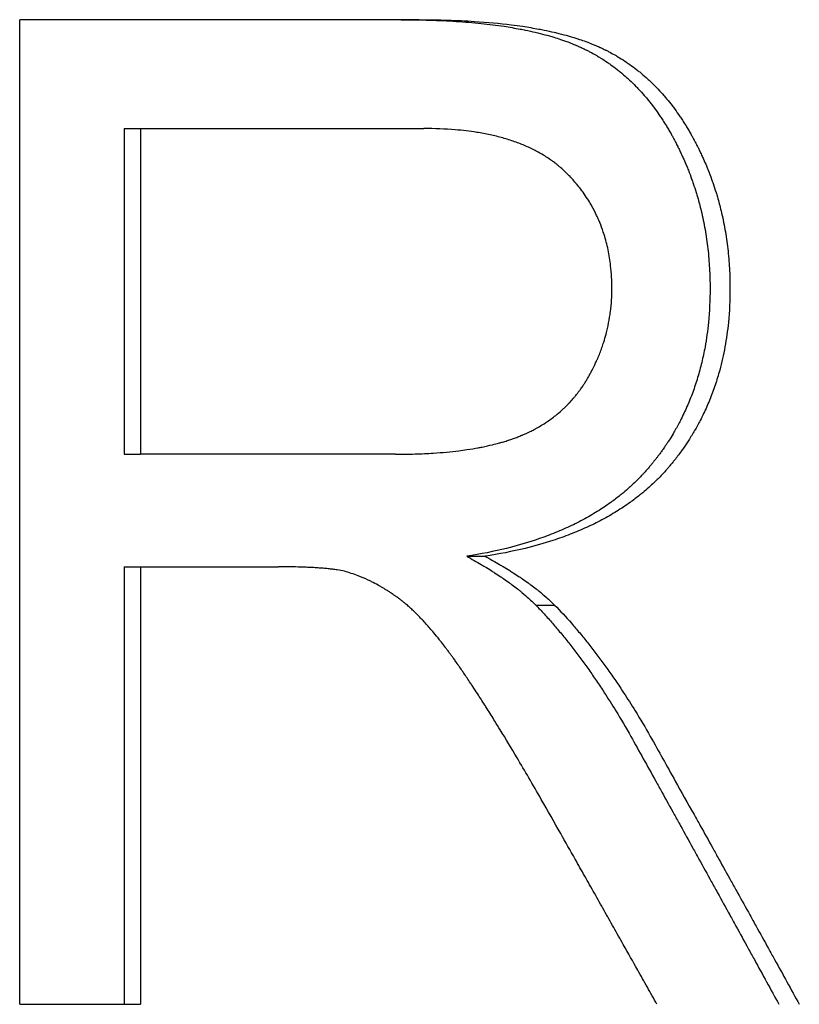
# Model space of a CAD drawing. Extents: x -0.04 to 5.75, y -1.5 to 4.07.
# Tile 13 of 14: x 4.59 to 4.78, y 2.18 to 2.42. Entities that reach past the tile are written whole.
import ezdxf

# ---------------------------------------------------------------- set-up
doc = ezdxf.new("R2010")
doc.units = 0
doc.header["$MEASUREMENT"] = 0
doc.layers.get('0').update_dxf_attribs({"linetype": 'CONTINUOUS'})

msp = doc.modelspace()

# ---------------------------------------------------------------- linework, layer by layer
for p, q in [((4.68858, 2.41991), (4.59127, 2.41991)), ((4.59127, 2.17991), (4.59127, 2.41991)), ((4.61675, 2.39338), (4.61675, 2.31399)), ((4.61675, 2.39338), (4.62068, 2.39338)), ((4.62068, 2.39338), (4.62068, 2.31399)), ((4.62068, 2.39338), (4.68973, 2.39338)), ((4.61675, 2.31399), (4.62068, 2.31399)), ((4.68281, 2.31399), (4.62068, 2.31399)), ((4.70018, 2.28912), (4.70465, 2.28912)), ((4.61675, 2.28655), (4.62068, 2.28655)), ((4.62068, 2.28655), (4.62068, 2.17991)), ((4.62068, 2.28655), (4.65432, 2.28655)), ((4.71703, 2.27723), (4.72161, 2.27723)), ((4.59127, 2.17991), (4.62068, 2.17991))]:
    msp.add_line(p, q)
for points, knots in [([(4.68421, 2.41991), (4.68659, 2.41991), (4.6889, 2.41987), (4.69114, 2.41981), (4.69337, 2.41974), (4.69553, 2.41964), (4.69762, 2.4195), (4.69867, 2.41944), (4.69969, 2.41936), (4.7007, 2.41927), (4.70272, 2.41911), (4.70466, 2.4189), (4.70653, 2.41867), (4.70747, 2.41855), (4.70839, 2.41842), (4.70929, 2.41829), (4.71063, 2.41808), (4.71194, 2.41786), (4.71321, 2.41762), (4.71363, 2.41754), (4.71405, 2.41746), (4.71446, 2.41737), (4.71529, 2.4172), (4.7161, 2.41703), (4.71689, 2.41684), (4.71729, 2.41675), (4.71768, 2.41665), (4.71807, 2.41655), (4.71884, 2.41636), (4.7196, 2.41616), (4.72033, 2.41594), (4.7207, 2.41584), (4.72107, 2.41573), (4.72143, 2.41562), (4.72197, 2.41546), (4.7225, 2.41529), (4.72302, 2.41511), (4.72319, 2.41505), (4.72336, 2.415), (4.72353, 2.41494), (4.72387, 2.41482), (4.72421, 2.4147), (4.72454, 2.41458), (4.72471, 2.41451), (4.72488, 2.41445), (4.72504, 2.41439), (4.72529, 2.4143), (4.72553, 2.4142), (4.72577, 2.41411), (4.72602, 2.41401), (4.72625, 2.41391), (4.72649, 2.41381), (4.72657, 2.41378), (4.72665, 2.41375), (4.72673, 2.41372), (4.72688, 2.41365), (4.72704, 2.41358), (4.72719, 2.41352), (4.72727, 2.41348), (4.72735, 2.41345), (4.72742, 2.41341), (4.72758, 2.41335), (4.72773, 2.41328), (4.72788, 2.41321), (4.72796, 2.41317), (4.72803, 2.41314), (4.72811, 2.4131), (4.72826, 2.41303), (4.72841, 2.41296), (4.72856, 2.41289), (4.72864, 2.41286), (4.72872, 2.41282), (4.72879, 2.41278), (4.72894, 2.41271), (4.72909, 2.41264), (4.72924, 2.41256), (4.72931, 2.41253), (4.72939, 2.41249), (4.72946, 2.41245), (4.72969, 2.41234), (4.72991, 2.41223), (4.73013, 2.41211), (4.73028, 2.41203), (4.73042, 2.41195), (4.73057, 2.41188), (4.73101, 2.41164), (4.73144, 2.4114), (4.73187, 2.41114), (4.73216, 2.41098), (4.73245, 2.41081), (4.73273, 2.41063), (4.73329, 2.41028), (4.73385, 2.40992), (4.7344, 2.40955), (4.73468, 2.40936), (4.73495, 2.40917), (4.73522, 2.40898), (4.73576, 2.40859), (4.7363, 2.40819), (4.73682, 2.40778), (4.73709, 2.40758), (4.73735, 2.40737), (4.73761, 2.40716), (4.73812, 2.40673), (4.73863, 2.40629), (4.73914, 2.40584), (4.73939, 2.40562), (4.73964, 2.40539), (4.73988, 2.40516), (4.74038, 2.40469), (4.74086, 2.40422), (4.74134, 2.40373), (4.74158, 2.40348), (4.74182, 2.40323), (4.74206, 2.40298), (4.74253, 2.40248), (4.74299, 2.40197), (4.74345, 2.40144), (4.74367, 2.40117), (4.7439, 2.40091), (4.74412, 2.40064), (4.74457, 2.4001), (4.74501, 2.39954), (4.74544, 2.39898), (4.74566, 2.39869), (4.74587, 2.39841), (4.74608, 2.39812), (4.74651, 2.39754), (4.74692, 2.39695), (4.74733, 2.39634), (4.74754, 2.39604), (4.74774, 2.39573), (4.74794, 2.39542), (4.74824, 2.39496), (4.74854, 2.39449), (4.74883, 2.39401), (4.74893, 2.39385), (4.74902, 2.39369), (4.74912, 2.39353), (4.74931, 2.39321), (4.7495, 2.39288), (4.74969, 2.39256), (4.74978, 2.39239), (4.74988, 2.39223), (4.74997, 2.39206), (4.75011, 2.39181), (4.75025, 2.39156), (4.75039, 2.39131), (4.75043, 2.39123), (4.75048, 2.39114), (4.75053, 2.39106), (4.75062, 2.39089), (4.75071, 2.39072), (4.7508, 2.39055), (4.75084, 2.39046), (4.75089, 2.39038), (4.75093, 2.39029), (4.75102, 2.39012), (4.75111, 2.38995), (4.7512, 2.38978), (4.75125, 2.38969), (4.75129, 2.38961), (4.75133, 2.38952), (4.75142, 2.38935), (4.75151, 2.38918), (4.75159, 2.38901), (4.75164, 2.38892), (4.75168, 2.38883), (4.75172, 2.38875), (4.75185, 2.38849), (4.75198, 2.38823), (4.7521, 2.38797), (4.75219, 2.3878), (4.75227, 2.38762), (4.75235, 2.38745), (4.75251, 2.3871), (4.75268, 2.38675), (4.75283, 2.3864), (4.75291, 2.38623), (4.75299, 2.38605), (4.75307, 2.38588), (4.7533, 2.38535), (4.75353, 2.38482), (4.75375, 2.38429), (4.7539, 2.38394), (4.75404, 2.38358), (4.75418, 2.38322), (4.75446, 2.38251), (4.75473, 2.38179), (4.75499, 2.38107), (4.75512, 2.38071), (4.75525, 2.38035), (4.75537, 2.37999), (4.75562, 2.37926), (4.75586, 2.37853), (4.75609, 2.37779), (4.7562, 2.37743), (4.75631, 2.37706), (4.75642, 2.37669), (4.75674, 2.37558), (4.75703, 2.37446), (4.7573, 2.37333), (4.75748, 2.37258), (4.75765, 2.37182), (4.75781, 2.37106), (4.75813, 2.36954), (4.7584, 2.368), (4.75862, 2.36644), (4.75874, 2.36566), (4.75884, 2.36488), (4.75893, 2.36409), (4.75911, 2.36251), (4.75924, 2.36092), (4.75933, 2.35931), (4.75942, 2.3577), (4.75947, 2.35607), (4.75947, 2.35442)], [0, 0, 0, 0, 0.125, 0.125, 0.125, 0.25, 0.25, 0.25, 0.3125, 0.3125, 0.3125, 0.4375, 0.4375, 0.4375, 0.5, 0.5, 0.5, 0.59375, 0.59375, 0.59375, 0.625, 0.625, 0.625, 0.6875, 0.6875, 0.6875, 0.71875, 0.71875, 0.71875, 0.78125, 0.78125, 0.78125, 0.8125, 0.8125, 0.8125, 0.859375, 0.859375, 0.859375, 0.875, 0.875, 0.875, 0.90625, 0.90625, 0.90625, 0.921875, 0.921875, 0.921875, 0.945312, 0.945312, 0.945312, 0.96875, 0.96875, 0.96875, 0.976562, 0.976562, 0.976562, 0.992188, 0.992188, 0.992188, 1, 1, 1, 1.015625, 1.015625, 1.015625, 1.023438, 1.023438, 1.023438, 1.039062, 1.039062, 1.039062, 1.046875, 1.046875, 1.046875, 1.0625, 1.0625, 1.0625, 1.070312, 1.070312, 1.070312, 1.09375, 1.09375, 1.09375, 1.109375, 1.109375, 1.109375, 1.15625, 1.15625, 1.15625, 1.1875, 1.1875, 1.1875, 1.25, 1.25, 1.25, 1.28125, 1.28125, 1.28125, 1.34375, 1.34375, 1.34375, 1.375, 1.375, 1.375, 1.4375, 1.4375, 1.4375, 1.46875, 1.46875, 1.46875, 1.53125, 1.53125, 1.53125, 1.5625, 1.5625, 1.5625, 1.625, 1.625, 1.625, 1.65625, 1.65625, 1.65625, 1.71875, 1.71875, 1.71875, 1.75, 1.75, 1.75, 1.8125, 1.8125, 1.8125, 1.84375, 1.84375, 1.84375, 1.890625, 1.890625, 1.890625, 1.90625, 1.90625, 1.90625, 1.9375, 1.9375, 1.9375, 1.953125, 1.953125, 1.953125, 1.976562, 1.976562, 1.976562, 1.984375, 1.984375, 1.984375, 2, 2, 2, 2.007812, 2.007812, 2.007812, 2.023438, 2.023438, 2.023438, 2.03125, 2.03125, 2.03125, 2.046875, 2.046875, 2.046875, 2.054688, 2.054688, 2.054688, 2.078125, 2.078125, 2.078125, 2.09375, 2.09375, 2.09375, 2.125, 2.125, 2.125, 2.140625, 2.140625, 2.140625, 2.1875, 2.1875, 2.1875, 2.21875, 2.21875, 2.21875, 2.28125, 2.28125, 2.28125, 2.3125, 2.3125, 2.3125, 2.375, 2.375, 2.375, 2.40625, 2.40625, 2.40625, 2.5, 2.5, 2.5, 2.5625, 2.5625, 2.5625, 2.6875, 2.6875, 2.6875, 2.75, 2.75, 2.75, 2.875, 2.875, 2.875, 3, 3, 3, 3]), ([(4.68858, 2.41991), (4.69098, 2.41991), (4.6933, 2.41987), (4.69555, 2.41981), (4.6978, 2.41974), (4.69998, 2.41964), (4.70208, 2.4195), (4.70524, 2.4193), (4.70823, 2.41902), (4.71105, 2.41867), (4.71199, 2.41855), (4.71292, 2.41842), (4.71382, 2.41829), (4.71518, 2.41808), (4.71649, 2.41786), (4.71777, 2.41762), (4.7182, 2.41754), (4.71862, 2.41746), (4.71903, 2.41737), (4.71987, 2.4172), (4.72068, 2.41703), (4.72148, 2.41684), (4.72188, 2.41675), (4.72227, 2.41665), (4.72266, 2.41655), (4.72344, 2.41636), (4.7242, 2.41616), (4.72494, 2.41594), (4.72587, 2.41568), (4.72677, 2.4154), (4.72764, 2.41511), (4.72816, 2.41494), (4.72868, 2.41476), (4.72918, 2.41458), (4.72935, 2.41451), (4.72951, 2.41445), (4.72968, 2.41439), (4.73018, 2.4142), (4.73066, 2.41401), (4.73114, 2.41381), (4.73122, 2.41378), (4.7313, 2.41375), (4.73138, 2.41372), (4.73177, 2.41355), (4.73216, 2.41338), (4.73254, 2.41321), (4.73262, 2.41317), (4.73269, 2.41314), (4.73277, 2.4131), (4.733, 2.413), (4.73323, 2.41289), (4.73345, 2.41278), (4.7336, 2.41271), (4.73376, 2.41264), (4.73391, 2.41256), (4.73398, 2.41253), (4.73406, 2.41249), (4.73413, 2.41245), (4.73436, 2.41234), (4.73458, 2.41223), (4.7348, 2.41211), (4.73495, 2.41203), (4.7351, 2.41195), (4.73525, 2.41188), (4.73569, 2.41164), (4.73612, 2.4114), (4.73656, 2.41114), (4.73685, 2.41098), (4.73713, 2.41081), (4.73742, 2.41063), (4.73799, 2.41028), (4.73855, 2.40992), (4.7391, 2.40955), (4.73938, 2.40936), (4.73965, 2.40917), (4.73993, 2.40898), (4.74047, 2.40859), (4.74101, 2.40819), (4.74154, 2.40778), (4.7418, 2.40758), (4.74207, 2.40737), (4.74233, 2.40716), (4.74285, 2.40673), (4.74336, 2.40629), (4.74387, 2.40584), (4.74412, 2.40562), (4.74437, 2.40539), (4.74462, 2.40516), (4.74512, 2.40469), (4.74561, 2.40422), (4.74609, 2.40373), (4.74633, 2.40348), (4.74657, 2.40323), (4.74681, 2.40298), (4.74728, 2.40248), (4.74775, 2.40197), (4.74821, 2.40144), (4.74843, 2.40117), (4.74866, 2.40091), (4.74889, 2.40064), (4.74934, 2.4001), (4.74978, 2.39954), (4.75021, 2.39898), (4.75043, 2.39869), (4.75065, 2.39841), (4.75086, 2.39812), (4.75129, 2.39754), (4.75171, 2.39695), (4.75212, 2.39634), (4.75232, 2.39604), (4.75253, 2.39573), (4.75273, 2.39542), (4.75303, 2.39496), (4.75333, 2.39449), (4.75362, 2.39401), (4.75372, 2.39385), (4.75382, 2.39369), (4.75392, 2.39353), (4.75411, 2.39321), (4.7543, 2.39288), (4.75449, 2.39256), (4.75459, 2.39239), (4.75468, 2.39223), (4.75477, 2.39206), (4.75492, 2.39181), (4.75506, 2.39156), (4.75519, 2.39131), (4.75524, 2.39123), (4.75529, 2.39114), (4.75533, 2.39106), (4.75542, 2.39089), (4.75552, 2.39072), (4.75561, 2.39055), (4.75565, 2.39046), (4.7557, 2.39038), (4.75574, 2.39029), (4.75583, 2.39012), (4.75592, 2.38995), (4.75601, 2.38978), (4.75606, 2.38969), (4.7561, 2.38961), (4.75614, 2.38952), (4.75623, 2.38935), (4.75632, 2.38918), (4.75641, 2.38901), (4.75645, 2.38892), (4.75649, 2.38883), (4.75654, 2.38875), (4.75667, 2.38849), (4.75679, 2.38823), (4.75692, 2.38797), (4.757, 2.3878), (4.75709, 2.38762), (4.75717, 2.38745), (4.75733, 2.3871), (4.7575, 2.38675), (4.75766, 2.3864), (4.75773, 2.38623), (4.75781, 2.38605), (4.75789, 2.38588), (4.75813, 2.38535), (4.75835, 2.38482), (4.75858, 2.38429), (4.75872, 2.38394), (4.75887, 2.38358), (4.75901, 2.38322), (4.7593, 2.38251), (4.75957, 2.38179), (4.75983, 2.38107), (4.75996, 2.38071), (4.76009, 2.38035), (4.76021, 2.37999), (4.76046, 2.37926), (4.7607, 2.37853), (4.76093, 2.37779), (4.76104, 2.37743), (4.76115, 2.37706), (4.76126, 2.37669), (4.76158, 2.37558), (4.76188, 2.37446), (4.76215, 2.37333), (4.76234, 2.37258), (4.76251, 2.37182), (4.76267, 2.37106), (4.76298, 2.36954), (4.76326, 2.368), (4.76348, 2.36644), (4.7636, 2.36566), (4.7637, 2.36488), (4.76379, 2.36409), (4.76397, 2.36251), (4.76411, 2.36092), (4.7642, 2.35931), (4.76429, 2.3577), (4.76433, 2.35607), (4.76433, 2.35442)], [0, 0, 0, 0, 0.125, 0.125, 0.125, 0.25, 0.25, 0.25, 0.4375, 0.4375, 0.4375, 0.5, 0.5, 0.5, 0.59375, 0.59375, 0.59375, 0.625, 0.625, 0.625, 0.6875, 0.6875, 0.6875, 0.71875, 0.71875, 0.71875, 0.78125, 0.78125, 0.78125, 0.859375, 0.859375, 0.859375, 0.90625, 0.90625, 0.90625, 0.921875, 0.921875, 0.921875, 0.96875, 0.96875, 0.96875, 0.976562, 0.976562, 0.976562, 1.015625, 1.015625, 1.015625, 1.023438, 1.023438, 1.023438, 1.046875, 1.046875, 1.046875, 1.0625, 1.0625, 1.0625, 1.070312, 1.070312, 1.070312, 1.09375, 1.09375, 1.09375, 1.109375, 1.109375, 1.109375, 1.15625, 1.15625, 1.15625, 1.1875, 1.1875, 1.1875, 1.25, 1.25, 1.25, 1.28125, 1.28125, 1.28125, 1.34375, 1.34375, 1.34375, 1.375, 1.375, 1.375, 1.4375, 1.4375, 1.4375, 1.46875, 1.46875, 1.46875, 1.53125, 1.53125, 1.53125, 1.5625, 1.5625, 1.5625, 1.625, 1.625, 1.625, 1.65625, 1.65625, 1.65625, 1.71875, 1.71875, 1.71875, 1.75, 1.75, 1.75, 1.8125, 1.8125, 1.8125, 1.84375, 1.84375, 1.84375, 1.890625, 1.890625, 1.890625, 1.90625, 1.90625, 1.90625, 1.9375, 1.9375, 1.9375, 1.953125, 1.953125, 1.953125, 1.976562, 1.976562, 1.976562, 1.984375, 1.984375, 1.984375, 2, 2, 2, 2.007812, 2.007812, 2.007812, 2.023438, 2.023438, 2.023438, 2.03125, 2.03125, 2.03125, 2.046875, 2.046875, 2.046875, 2.054688, 2.054688, 2.054688, 2.078125, 2.078125, 2.078125, 2.09375, 2.09375, 2.09375, 2.125, 2.125, 2.125, 2.140625, 2.140625, 2.140625, 2.1875, 2.1875, 2.1875, 2.21875, 2.21875, 2.21875, 2.28125, 2.28125, 2.28125, 2.3125, 2.3125, 2.3125, 2.375, 2.375, 2.375, 2.40625, 2.40625, 2.40625, 2.5, 2.5, 2.5, 2.5625, 2.5625, 2.5625, 2.6875, 2.6875, 2.6875, 2.75, 2.75, 2.75, 2.875, 2.875, 2.875, 3, 3, 3, 3]), ([(4.73556, 2.35442), (4.73556, 2.35631), (4.73546, 2.35815), (4.73525, 2.35992), (4.7351, 2.36126), (4.73489, 2.36256), (4.73463, 2.36383), (4.73436, 2.3651), (4.73404, 2.36634), (4.73366, 2.36755), (4.73354, 2.36795), (4.7334, 2.36835), (4.73326, 2.36875), (4.73299, 2.36954), (4.73268, 2.37032), (4.73235, 2.37108), (4.73219, 2.37146), (4.73202, 2.37184), (4.73184, 2.37221), (4.73149, 2.37296), (4.73111, 2.3737), (4.7307, 2.37442), (4.7305, 2.37478), (4.73029, 2.37514), (4.73008, 2.37549), (4.72975, 2.37602), (4.72942, 2.37655), (4.72906, 2.37706), (4.72871, 2.37758), (4.72835, 2.37808), (4.72797, 2.37858), (4.72765, 2.379), (4.72732, 2.37941), (4.72699, 2.37981), (4.72692, 2.3799), (4.72685, 2.37998), (4.72678, 2.38006), (4.72648, 2.38042), (4.72616, 2.38078), (4.72584, 2.38113), (4.72573, 2.38125), (4.72562, 2.38137), (4.72551, 2.38148), (4.7253, 2.38172), (4.72507, 2.38195), (4.72485, 2.38218), (4.72473, 2.38229), (4.72462, 2.38241), (4.72451, 2.38252), (4.72439, 2.38264), (4.72427, 2.38275), (4.72416, 2.38286), (4.72404, 2.38297), (4.72392, 2.38308), (4.7238, 2.38319), (4.72368, 2.3833), (4.72356, 2.38341), (4.72344, 2.38352), (4.7234, 2.38356), (4.72336, 2.38359), (4.72332, 2.38363), (4.7232, 2.38374), (4.72308, 2.38384), (4.72295, 2.38395), (4.72287, 2.38402), (4.72279, 2.38409), (4.7227, 2.38416), (4.72254, 2.3843), (4.72237, 2.38444), (4.7222, 2.38458), (4.72211, 2.38464), (4.72203, 2.38471), (4.72194, 2.38478), (4.72168, 2.38498), (4.72142, 2.38518), (4.72115, 2.38538), (4.72097, 2.38551), (4.72079, 2.38564), (4.72061, 2.38576), (4.72025, 2.38602), (4.71987, 2.38626), (4.71949, 2.38651), (4.71931, 2.38663), (4.71911, 2.38675), (4.71892, 2.38686), (4.71834, 2.38722), (4.71774, 2.38755), (4.71713, 2.38788), (4.71672, 2.38809), (4.71631, 2.3883), (4.71588, 2.38851), (4.71503, 2.38891), (4.71416, 2.38929), (4.71325, 2.38965), (4.7128, 2.38983), (4.71233, 2.39), (4.71186, 2.39016), (4.71093, 2.39049), (4.70996, 2.3908), (4.70896, 2.39108), (4.70846, 2.39122), (4.70795, 2.39135), (4.70744, 2.39148), (4.70641, 2.39173), (4.70535, 2.39196), (4.70426, 2.39216), (4.70372, 2.39227), (4.70317, 2.39236), (4.70261, 2.39245), (4.70093, 2.39272), (4.69918, 2.39293), (4.69736, 2.39308), (4.69494, 2.39328), (4.6924, 2.39338), (4.68973, 2.39338)], [0, 0, 0, 0, 0.166667, 0.166667, 0.166667, 0.291667, 0.291667, 0.291667, 0.416667, 0.416667, 0.416667, 0.458333, 0.458333, 0.458333, 0.541667, 0.541667, 0.541667, 0.583333, 0.583333, 0.583333, 0.666667, 0.666667, 0.666667, 0.708333, 0.708333, 0.708333, 0.770833, 0.770833, 0.770833, 0.833333, 0.833333, 0.833333, 0.885417, 0.885417, 0.885417, 0.895833, 0.895833, 0.895833, 0.942708, 0.942708, 0.942708, 0.958333, 0.958333, 0.958333, 0.989583, 0.989583, 0.989583, 1.005208, 1.005208, 1.005208, 1.020833, 1.020833, 1.020833, 1.036458, 1.036458, 1.036458, 1.052083, 1.052083, 1.052083, 1.057292, 1.057292, 1.057292, 1.072917, 1.072917, 1.072917, 1.083333, 1.083333, 1.083333, 1.104167, 1.104167, 1.104167, 1.114583, 1.114583, 1.114583, 1.145833, 1.145833, 1.145833, 1.166667, 1.166667, 1.166667, 1.208333, 1.208333, 1.208333, 1.229167, 1.229167, 1.229167, 1.291667, 1.291667, 1.291667, 1.333333, 1.333333, 1.333333, 1.416667, 1.416667, 1.416667, 1.458333, 1.458333, 1.458333, 1.541667, 1.541667, 1.541667, 1.583333, 1.583333, 1.583333, 1.666667, 1.666667, 1.666667, 1.708333, 1.708333, 1.708333, 1.833333, 1.833333, 1.833333, 2, 2, 2, 2]), ([(4.68281, 2.31399), (4.68445, 2.31399), (4.68604, 2.31402), (4.68758, 2.31406), (4.68912, 2.31411), (4.69062, 2.31418), (4.69207, 2.31427), (4.69425, 2.31441), (4.69632, 2.31461), (4.6983, 2.31485), (4.69895, 2.31493), (4.6996, 2.31502), (4.70023, 2.31511), (4.70119, 2.31525), (4.70211, 2.31541), (4.70301, 2.31557), (4.70332, 2.31563), (4.70361, 2.31569), (4.70391, 2.31574), (4.70479, 2.31592), (4.70565, 2.31611), (4.70649, 2.31631), (4.70704, 2.31644), (4.70759, 2.31658), (4.70812, 2.31673), (4.70839, 2.3168), (4.70865, 2.31688), (4.70891, 2.31695), (4.7093, 2.31707), (4.70969, 2.31718), (4.71007, 2.3173), (4.71045, 2.31742), (4.71082, 2.31755), (4.71119, 2.31767), (4.71131, 2.31772), (4.71143, 2.31776), (4.71155, 2.3178), (4.71191, 2.31793), (4.71227, 2.31806), (4.71262, 2.3182), (4.71279, 2.31827), (4.71297, 2.31834), (4.71314, 2.31841), (4.71331, 2.31848), (4.71348, 2.31855), (4.71365, 2.31862), (4.71371, 2.31864), (4.71376, 2.31866), (4.71382, 2.31869), (4.7141, 2.31881), (4.71438, 2.31893), (4.71466, 2.31906), (4.71488, 2.31916), (4.7151, 2.31926), (4.71531, 2.31936), (4.71542, 2.31942), (4.71553, 2.31947), (4.71564, 2.31952), (4.71596, 2.31968), (4.71628, 2.31984), (4.7166, 2.32001), (4.71681, 2.32012), (4.71701, 2.32023), (4.71722, 2.32035), (4.71764, 2.32058), (4.71804, 2.32082), (4.71844, 2.32106), (4.71864, 2.32118), (4.71884, 2.32131), (4.71904, 2.32143), (4.71963, 2.32181), (4.7202, 2.3222), (4.72076, 2.32261), (4.72113, 2.32288), (4.7215, 2.32316), (4.72186, 2.32345), (4.7224, 2.32388), (4.72292, 2.32432), (4.72343, 2.32479), (4.7236, 2.32494), (4.72376, 2.3251), (4.72393, 2.32525), (4.72426, 2.32557), (4.72459, 2.32589), (4.7249, 2.32622), (4.72506, 2.32639), (4.72522, 2.32655), (4.72538, 2.32672), (4.72569, 2.32706), (4.72599, 2.3274), (4.72629, 2.32775), (4.72644, 2.32793), (4.72658, 2.32811), (4.72673, 2.32829), (4.72702, 2.32864), (4.7273, 2.32901), (4.72758, 2.32938), (4.72772, 2.32957), (4.72786, 2.32976), (4.72799, 2.32995), (4.72819, 2.33023), (4.72839, 2.33052), (4.72859, 2.33081), (4.72865, 2.33091), (4.72872, 2.33101), (4.72878, 2.33111), (4.72888, 2.33125), (4.72897, 2.3314), (4.72907, 2.33155), (4.7291, 2.3316), (4.72913, 2.33165), (4.72916, 2.3317), (4.72922, 2.3318), (4.72929, 2.3319), (4.72935, 2.332), (4.72938, 2.33205), (4.72941, 2.33211), (4.72944, 2.33216), (4.7295, 2.33226), (4.72956, 2.33236), (4.72962, 2.33246), (4.72971, 2.33262), (4.7298, 2.33277), (4.72989, 2.33293), (4.72992, 2.33298), (4.72995, 2.33303), (4.72998, 2.33308), (4.73007, 2.33324), (4.73015, 2.33339), (4.73024, 2.33355), (4.7303, 2.33366), (4.73035, 2.33376), (4.73041, 2.33386), (4.73044, 2.33392), (4.73047, 2.33397), (4.73049, 2.33402), (4.73058, 2.33418), (4.73066, 2.33434), (4.73074, 2.33449), (4.7308, 2.3346), (4.73085, 2.3347), (4.73091, 2.33481), (4.73101, 2.33502), (4.73112, 2.33523), (4.73122, 2.33544), (4.73127, 2.33555), (4.73132, 2.33566), (4.73137, 2.33576), (4.73153, 2.33608), (4.73167, 2.3364), (4.73182, 2.33672), (4.73191, 2.33693), (4.73201, 2.33715), (4.7321, 2.33736), (4.73229, 2.33779), (4.73246, 2.33822), (4.73263, 2.33866), (4.73272, 2.33887), (4.7328, 2.33909), (4.73288, 2.33931), (4.73304, 2.33975), (4.7332, 2.34018), (4.73335, 2.34062), (4.73342, 2.34084), (4.73349, 2.34106), (4.73356, 2.34128), (4.73377, 2.34195), (4.73396, 2.34261), (4.73414, 2.34329), (4.73426, 2.34373), (4.73437, 2.34418), (4.73447, 2.34463), (4.73468, 2.34554), (4.73486, 2.34645), (4.735, 2.34737), (4.73508, 2.34783), (4.73514, 2.34829), (4.7352, 2.34876), (4.73532, 2.34968), (4.73541, 2.35062), (4.73547, 2.35156), (4.73553, 2.35251), (4.73556, 2.35346), (4.73556, 2.35442)], [0, 0, 0, 0, 0.125, 0.125, 0.125, 0.25, 0.25, 0.25, 0.4375, 0.4375, 0.4375, 0.5, 0.5, 0.5, 0.59375, 0.59375, 0.59375, 0.625, 0.625, 0.625, 0.71875, 0.71875, 0.71875, 0.78125, 0.78125, 0.78125, 0.8125, 0.8125, 0.8125, 0.859375, 0.859375, 0.859375, 0.90625, 0.90625, 0.90625, 0.921875, 0.921875, 0.921875, 0.96875, 0.96875, 0.96875, 0.992188, 0.992188, 0.992188, 1.015625, 1.015625, 1.015625, 1.023438, 1.023438, 1.023438, 1.0625, 1.0625, 1.0625, 1.09375, 1.09375, 1.09375, 1.109375, 1.109375, 1.109375, 1.15625, 1.15625, 1.15625, 1.1875, 1.1875, 1.1875, 1.25, 1.25, 1.25, 1.28125, 1.28125, 1.28125, 1.375, 1.375, 1.375, 1.4375, 1.4375, 1.4375, 1.53125, 1.53125, 1.53125, 1.5625, 1.5625, 1.5625, 1.625, 1.625, 1.625, 1.65625, 1.65625, 1.65625, 1.71875, 1.71875, 1.71875, 1.75, 1.75, 1.75, 1.8125, 1.8125, 1.8125, 1.84375, 1.84375, 1.84375, 1.890625, 1.890625, 1.890625, 1.90625, 1.90625, 1.90625, 1.929688, 1.929688, 1.929688, 1.9375, 1.9375, 1.9375, 1.953125, 1.953125, 1.953125, 1.960938, 1.960938, 1.960938, 1.976562, 1.976562, 1.976562, 2, 2, 2, 2.007812, 2.007812, 2.007812, 2.03125, 2.03125, 2.03125, 2.046875, 2.046875, 2.046875, 2.054688, 2.054688, 2.054688, 2.078125, 2.078125, 2.078125, 2.09375, 2.09375, 2.09375, 2.125, 2.125, 2.125, 2.140625, 2.140625, 2.140625, 2.1875, 2.1875, 2.1875, 2.21875, 2.21875, 2.21875, 2.28125, 2.28125, 2.28125, 2.3125, 2.3125, 2.3125, 2.375, 2.375, 2.375, 2.40625, 2.40625, 2.40625, 2.5, 2.5, 2.5, 2.5625, 2.5625, 2.5625, 2.6875, 2.6875, 2.6875, 2.75, 2.75, 2.75, 2.875, 2.875, 2.875, 3, 3, 3, 3]), ([(4.75947, 2.35442), (4.75947, 2.35158), (4.75934, 2.34881), (4.75907, 2.34611), (4.75887, 2.34409), (4.75859, 2.34211), (4.75825, 2.34017), (4.75813, 2.33953), (4.758, 2.33889), (4.75787, 2.33825), (4.7576, 2.33698), (4.75731, 2.33573), (4.75697, 2.33449), (4.75681, 2.33388), (4.75663, 2.33326), (4.75645, 2.33266), (4.75608, 2.33144), (4.75568, 2.33024), (4.75525, 2.32907), (4.75503, 2.32848), (4.75481, 2.32789), (4.75457, 2.32731), (4.75411, 2.32615), (4.75361, 2.32501), (4.75307, 2.32389), (4.75281, 2.32333), (4.75253, 2.32278), (4.75225, 2.32222), (4.75182, 2.3214), (4.75138, 2.32058), (4.75092, 2.31978), (4.75076, 2.31951), (4.7506, 2.31924), (4.75045, 2.31897), (4.75013, 2.31844), (4.7498, 2.31791), (4.74947, 2.31739), (4.7493, 2.31713), (4.74913, 2.31687), (4.74896, 2.31661), (4.7487, 2.31622), (4.74844, 2.31584), (4.74818, 2.31545), (4.74809, 2.31532), (4.748, 2.3152), (4.74791, 2.31507), (4.74773, 2.31481), (4.74755, 2.31456), (4.74736, 2.31431), (4.74727, 2.31418), (4.74718, 2.31406), (4.74709, 2.31393), (4.74695, 2.31374), (4.74681, 2.31356), (4.74666, 2.31337), (4.74652, 2.31318), (4.74638, 2.313), (4.74624, 2.31281), (4.74619, 2.31275), (4.74614, 2.31269), (4.74609, 2.31263), (4.74599, 2.3125), (4.7459, 2.31238), (4.7458, 2.31226), (4.74575, 2.3122), (4.7457, 2.31213), (4.74565, 2.31207), (4.74555, 2.31195), (4.74545, 2.31183), (4.74536, 2.31171), (4.74531, 2.31165), (4.74526, 2.31158), (4.74521, 2.31152), (4.74511, 2.3114), (4.74501, 2.31128), (4.7449, 2.31116), (4.74485, 2.3111), (4.7448, 2.31104), (4.74475, 2.31098), (4.74465, 2.31086), (4.74455, 2.31074), (4.74445, 2.31062), (4.7444, 2.31056), (4.74434, 2.3105), (4.74429, 2.31044), (4.74419, 2.31032), (4.74409, 2.3102), (4.74398, 2.31008), (4.74393, 2.31003), (4.74388, 2.30997), (4.74382, 2.30991), (4.74372, 2.30979), (4.74361, 2.30967), (4.74351, 2.30956), (4.74345, 2.3095), (4.7434, 2.30944), (4.74335, 2.30938), (4.74319, 2.30921), (4.74303, 2.30903), (4.74286, 2.30886), (4.74276, 2.30875), (4.74265, 2.30863), (4.74254, 2.30852), (4.74232, 2.30829), (4.7421, 2.30806), (4.74187, 2.30784), (4.74176, 2.30773), (4.74165, 2.30762), (4.74154, 2.3075), (4.7412, 2.30717), (4.74085, 2.30684), (4.7405, 2.30652), (4.74027, 2.3063), (4.74004, 2.30608), (4.7398, 2.30587), (4.73932, 2.30545), (4.73884, 2.30503), (4.73835, 2.30461), (4.7381, 2.30441), (4.73785, 2.3042), (4.7376, 2.304), (4.73685, 2.3034), (4.73607, 2.30281), (4.73528, 2.30223), (4.73475, 2.30185), (4.73421, 2.30148), (4.73366, 2.30111), (4.73257, 2.30037), (4.73143, 2.29967), (4.73026, 2.29899), (4.72968, 2.29865), (4.72908, 2.29832), (4.72848, 2.298), (4.72727, 2.29735), (4.72603, 2.29673), (4.72474, 2.29615), (4.7241, 2.29585), (4.72345, 2.29557), (4.72279, 2.29529), (4.72147, 2.29473), (4.72012, 2.2942), (4.71872, 2.2937), (4.71803, 2.29345), (4.71732, 2.29321), (4.7166, 2.29297), (4.71446, 2.29227), (4.71222, 2.29163), (4.70991, 2.29105), (4.70682, 2.29029), (4.70357, 2.28964), (4.70018, 2.28912)], [0, 0, 0, 0, 0.166667, 0.166667, 0.166667, 0.291667, 0.291667, 0.291667, 0.333333, 0.333333, 0.333333, 0.416667, 0.416667, 0.416667, 0.458333, 0.458333, 0.458333, 0.541667, 0.541667, 0.541667, 0.583333, 0.583333, 0.583333, 0.666667, 0.666667, 0.666667, 0.708333, 0.708333, 0.708333, 0.770833, 0.770833, 0.770833, 0.791667, 0.791667, 0.791667, 0.833333, 0.833333, 0.833333, 0.854167, 0.854167, 0.854167, 0.885417, 0.885417, 0.885417, 0.895833, 0.895833, 0.895833, 0.916667, 0.916667, 0.916667, 0.927083, 0.927083, 0.927083, 0.942708, 0.942708, 0.942708, 0.958333, 0.958333, 0.958333, 0.963542, 0.963542, 0.963542, 0.973958, 0.973958, 0.973958, 0.979167, 0.979167, 0.979167, 0.989583, 0.989583, 0.989583, 0.994792, 0.994792, 0.994792, 1.005208, 1.005208, 1.005208, 1.010417, 1.010417, 1.010417, 1.020833, 1.020833, 1.020833, 1.026042, 1.026042, 1.026042, 1.036458, 1.036458, 1.036458, 1.041667, 1.041667, 1.041667, 1.052083, 1.052083, 1.052083, 1.057292, 1.057292, 1.057292, 1.072917, 1.072917, 1.072917, 1.083333, 1.083333, 1.083333, 1.104167, 1.104167, 1.104167, 1.114583, 1.114583, 1.114583, 1.145833, 1.145833, 1.145833, 1.166667, 1.166667, 1.166667, 1.208333, 1.208333, 1.208333, 1.229167, 1.229167, 1.229167, 1.291667, 1.291667, 1.291667, 1.333333, 1.333333, 1.333333, 1.416667, 1.416667, 1.416667, 1.458333, 1.458333, 1.458333, 1.541667, 1.541667, 1.541667, 1.583333, 1.583333, 1.583333, 1.666667, 1.666667, 1.666667, 1.708333, 1.708333, 1.708333, 1.833333, 1.833333, 1.833333, 2, 2, 2, 2]), ([(4.76433, 2.35442), (4.76433, 2.35158), (4.7642, 2.34881), (4.76393, 2.34611), (4.76373, 2.34409), (4.76345, 2.34211), (4.7631, 2.34017), (4.76275, 2.33824), (4.76232, 2.33634), (4.76182, 2.33449), (4.76165, 2.33388), (4.76148, 2.33326), (4.76129, 2.33266), (4.76092, 2.33144), (4.76052, 2.33024), (4.76009, 2.32907), (4.75987, 2.32848), (4.75964, 2.32789), (4.75941, 2.32731), (4.75894, 2.32615), (4.75843, 2.32501), (4.7579, 2.32389), (4.75763, 2.32333), (4.75735, 2.32278), (4.75707, 2.32222), (4.75664, 2.3214), (4.75619, 2.32058), (4.75572, 2.31978), (4.75526, 2.31897), (4.75477, 2.31818), (4.75427, 2.31739), (4.75385, 2.31674), (4.75341, 2.31609), (4.75297, 2.31545), (4.75288, 2.31532), (4.75279, 2.3152), (4.7527, 2.31507), (4.75243, 2.31469), (4.75215, 2.31431), (4.75187, 2.31393), (4.75173, 2.31374), (4.75159, 2.31356), (4.75144, 2.31337), (4.75116, 2.313), (4.75087, 2.31263), (4.75057, 2.31226), (4.75052, 2.3122), (4.75048, 2.31213), (4.75043, 2.31207), (4.75018, 2.31177), (4.74993, 2.31146), (4.74967, 2.31116), (4.74962, 2.3111), (4.74957, 2.31104), (4.74952, 2.31098), (4.74937, 2.3108), (4.74921, 2.31062), (4.74906, 2.31044), (4.74895, 2.31032), (4.74885, 2.3102), (4.74874, 2.31008), (4.74869, 2.31003), (4.74864, 2.30997), (4.74859, 2.30991), (4.74848, 2.30979), (4.74837, 2.30967), (4.74827, 2.30956), (4.74821, 2.3095), (4.74816, 2.30944), (4.74811, 2.30938), (4.74795, 2.30921), (4.74778, 2.30903), (4.74762, 2.30886), (4.74751, 2.30875), (4.7474, 2.30863), (4.74729, 2.30852), (4.74707, 2.30829), (4.74685, 2.30806), (4.74662, 2.30784), (4.74651, 2.30773), (4.7464, 2.30762), (4.74628, 2.3075), (4.74594, 2.30717), (4.7456, 2.30684), (4.74524, 2.30652), (4.74501, 2.3063), (4.74477, 2.30608), (4.74454, 2.30587), (4.74406, 2.30545), (4.74357, 2.30503), (4.74307, 2.30461), (4.74283, 2.30441), (4.74258, 2.3042), (4.74232, 2.304), (4.74156, 2.3034), (4.74079, 2.30281), (4.73999, 2.30223), (4.73945, 2.30185), (4.73891, 2.30148), (4.73836, 2.30111), (4.73725, 2.30037), (4.73611, 2.29967), (4.73494, 2.29899), (4.73435, 2.29865), (4.73375, 2.29832), (4.73314, 2.298), (4.73192, 2.29735), (4.73067, 2.29673), (4.72938, 2.29615), (4.72874, 2.29585), (4.72808, 2.29557), (4.72742, 2.29529), (4.72609, 2.29473), (4.72472, 2.2942), (4.72332, 2.2937), (4.72262, 2.29345), (4.72191, 2.29321), (4.72119, 2.29297), (4.71903, 2.29227), (4.71678, 2.29163), (4.71445, 2.29105), (4.71133, 2.29029), (4.70807, 2.28964), (4.70465, 2.28912)], [0, 0, 0, 0, 0.166667, 0.166667, 0.166667, 0.291667, 0.291667, 0.291667, 0.416667, 0.416667, 0.416667, 0.458333, 0.458333, 0.458333, 0.541667, 0.541667, 0.541667, 0.583333, 0.583333, 0.583333, 0.666667, 0.666667, 0.666667, 0.708333, 0.708333, 0.708333, 0.770833, 0.770833, 0.770833, 0.833333, 0.833333, 0.833333, 0.885417, 0.885417, 0.885417, 0.895833, 0.895833, 0.895833, 0.927083, 0.927083, 0.927083, 0.942708, 0.942708, 0.942708, 0.973958, 0.973958, 0.973958, 0.979167, 0.979167, 0.979167, 1.005208, 1.005208, 1.005208, 1.010417, 1.010417, 1.010417, 1.026042, 1.026042, 1.026042, 1.036458, 1.036458, 1.036458, 1.041667, 1.041667, 1.041667, 1.052083, 1.052083, 1.052083, 1.057292, 1.057292, 1.057292, 1.072917, 1.072917, 1.072917, 1.083333, 1.083333, 1.083333, 1.104167, 1.104167, 1.104167, 1.114583, 1.114583, 1.114583, 1.145833, 1.145833, 1.145833, 1.166667, 1.166667, 1.166667, 1.208333, 1.208333, 1.208333, 1.229167, 1.229167, 1.229167, 1.291667, 1.291667, 1.291667, 1.333333, 1.333333, 1.333333, 1.416667, 1.416667, 1.416667, 1.458333, 1.458333, 1.458333, 1.541667, 1.541667, 1.541667, 1.583333, 1.583333, 1.583333, 1.666667, 1.666667, 1.666667, 1.708333, 1.708333, 1.708333, 1.833333, 1.833333, 1.833333, 2, 2, 2, 2]), ([(4.70018, 2.28912), (4.70079, 2.28878), (4.7014, 2.28845), (4.70198, 2.28811), (4.70257, 2.28778), (4.70315, 2.28744), (4.70372, 2.28711), (4.704, 2.28694), (4.70428, 2.28678), (4.70455, 2.28661), (4.70511, 2.28628), (4.70565, 2.28594), (4.70618, 2.28561), (4.70644, 2.28544), (4.7067, 2.28528), (4.70696, 2.28511), (4.70748, 2.28478), (4.70798, 2.28445), (4.70847, 2.28412), (4.70872, 2.28395), (4.70896, 2.28379), (4.7092, 2.28362), (4.70968, 2.28329), (4.71015, 2.28296), (4.71061, 2.28263), (4.71083, 2.28246), (4.71106, 2.2823), (4.71128, 2.28214), (4.71172, 2.28181), (4.71216, 2.28148), (4.71257, 2.28115), (4.71278, 2.28098), (4.71299, 2.28082), (4.71319, 2.28066), (4.71381, 2.28016), (4.71439, 2.27967), (4.71495, 2.27918), (4.71569, 2.27853), (4.71638, 2.27788), (4.71703, 2.27723)], [0, 0, 0, 0, 0.083333, 0.083333, 0.083333, 0.166667, 0.166667, 0.166667, 0.208333, 0.208333, 0.208333, 0.291667, 0.291667, 0.291667, 0.333333, 0.333333, 0.333333, 0.416667, 0.416667, 0.416667, 0.458333, 0.458333, 0.458333, 0.541667, 0.541667, 0.541667, 0.583333, 0.583333, 0.583333, 0.666667, 0.666667, 0.666667, 0.708333, 0.708333, 0.708333, 0.833333, 0.833333, 0.833333, 1, 1, 1, 1]), ([(4.70465, 2.28912), (4.70589, 2.28845), (4.70708, 2.28778), (4.70821, 2.28711), (4.7085, 2.28694), (4.70878, 2.28678), (4.70906, 2.28661), (4.70962, 2.28628), (4.71016, 2.28594), (4.71069, 2.28561), (4.71096, 2.28544), (4.71122, 2.28528), (4.71148, 2.28511), (4.712, 2.28478), (4.71251, 2.28445), (4.713, 2.28412), (4.71325, 2.28395), (4.71349, 2.28379), (4.71374, 2.28362), (4.71422, 2.28329), (4.71469, 2.28296), (4.71515, 2.28263), (4.71538, 2.28246), (4.7156, 2.2823), (4.71583, 2.28214), (4.71627, 2.28181), (4.71671, 2.28148), (4.71713, 2.28115), (4.71734, 2.28098), (4.71755, 2.28082), (4.71776, 2.28066), (4.71837, 2.28016), (4.71896, 2.27967), (4.71952, 2.27918), (4.72027, 2.27853), (4.72096, 2.27788), (4.72161, 2.27723)], [0, 0, 0, 0, 0.166667, 0.166667, 0.166667, 0.208333, 0.208333, 0.208333, 0.291667, 0.291667, 0.291667, 0.333333, 0.333333, 0.333333, 0.416667, 0.416667, 0.416667, 0.458333, 0.458333, 0.458333, 0.541667, 0.541667, 0.541667, 0.583333, 0.583333, 0.583333, 0.666667, 0.666667, 0.666667, 0.708333, 0.708333, 0.708333, 0.833333, 0.833333, 0.833333, 1, 1, 1, 1]), ([(4.67042, 2.28546), (4.66987, 2.28558), (4.66926, 2.28569), (4.66859, 2.28579), (4.66843, 2.28582), (4.66826, 2.28584), (4.66808, 2.28587), (4.66774, 2.28592), (4.66737, 2.28596), (4.667, 2.286), (4.66681, 2.28603), (4.66662, 2.28605), (4.66642, 2.28607), (4.66603, 2.28611), (4.66563, 2.28615), (4.66521, 2.28618), (4.665, 2.2862), (4.66479, 2.28622), (4.66457, 2.28623), (4.66414, 2.28627), (4.66369, 2.2863), (4.66323, 2.28632), (4.663, 2.28634), (4.66277, 2.28635), (4.66253, 2.28636), (4.66205, 2.28639), (4.66156, 2.28641), (4.66106, 2.28643), (4.66081, 2.28644), (4.66055, 2.28645), (4.66029, 2.28646), (4.65951, 2.28649), (4.6587, 2.28651), (4.65786, 2.28652), (4.65674, 2.28654), (4.65555, 2.28655), (4.65432, 2.28655)], [0, 0, 0, 0, 0.166667, 0.166667, 0.166667, 0.208333, 0.208333, 0.208333, 0.291667, 0.291667, 0.291667, 0.333333, 0.333333, 0.333333, 0.416667, 0.416667, 0.416667, 0.458333, 0.458333, 0.458333, 0.541667, 0.541667, 0.541667, 0.583333, 0.583333, 0.583333, 0.666667, 0.666667, 0.666667, 0.708333, 0.708333, 0.708333, 0.833333, 0.833333, 0.833333, 1, 1, 1, 1]), ([(4.71836, 2.22985), (4.71733, 2.23165), (4.71632, 2.23339), (4.71534, 2.23509), (4.71435, 2.23678), (4.71339, 2.23842), (4.71244, 2.24001), (4.71103, 2.24239), (4.70967, 2.24465), (4.70836, 2.24679), (4.70792, 2.24751), (4.70749, 2.24821), (4.70707, 2.24889), (4.70643, 2.24993), (4.7058, 2.25093), (4.70519, 2.2519), (4.70498, 2.25223), (4.70478, 2.25255), (4.70458, 2.25286), (4.70398, 2.25382), (4.70338, 2.25474), (4.7028, 2.25563), (4.70242, 2.25623), (4.70204, 2.25681), (4.70166, 2.25738), (4.70148, 2.25766), (4.70129, 2.25794), (4.70111, 2.25822), (4.70083, 2.25864), (4.70056, 2.25905), (4.70029, 2.25945), (4.70002, 2.25985), (4.69975, 2.26025), (4.69948, 2.26063), (4.6994, 2.26076), (4.69931, 2.26089), (4.69922, 2.26102), (4.69896, 2.2614), (4.6987, 2.26177), (4.69845, 2.26214), (4.69832, 2.26232), (4.69819, 2.26251), (4.69806, 2.26269), (4.69794, 2.26287), (4.69781, 2.26304), (4.69769, 2.26322), (4.69765, 2.26328), (4.6976, 2.26334), (4.69756, 2.2634), (4.69735, 2.26369), (4.69715, 2.26398), (4.69694, 2.26427), (4.69678, 2.2645), (4.69661, 2.26473), (4.69645, 2.26495), (4.69636, 2.26506), (4.69628, 2.26517), (4.6962, 2.26529), (4.69595, 2.26562), (4.69571, 2.26595), (4.69547, 2.26627), (4.6953, 2.26649), (4.69514, 2.2667), (4.69498, 2.26692), (4.69466, 2.26734), (4.69434, 2.26775), (4.69402, 2.26816), (4.69386, 2.26836), (4.6937, 2.26856), (4.69355, 2.26876), (4.69307, 2.26936), (4.6926, 2.26993), (4.69214, 2.27049), (4.69183, 2.27086), (4.69152, 2.27122), (4.69121, 2.27157), (4.6906, 2.27228), (4.69, 2.27295), (4.6894, 2.27359), (4.68911, 2.2739), (4.68881, 2.27421), (4.68852, 2.27451), (4.68808, 2.27496), (4.68764, 2.27539), (4.68721, 2.2758), (4.68707, 2.27594), (4.68693, 2.27608), (4.68679, 2.27621), (4.6865, 2.27647), (4.68622, 2.27673), (4.68594, 2.27698), (4.6858, 2.2771), (4.68566, 2.27722), (4.68552, 2.27734), (4.68531, 2.27752), (4.6851, 2.27769), (4.6849, 2.27786), (4.68483, 2.27792), (4.68476, 2.27797), (4.68469, 2.27803), (4.68459, 2.27811), (4.68448, 2.27819), (4.68438, 2.27827), (4.68435, 2.2783), (4.68431, 2.27833), (4.68428, 2.27835), (4.68421, 2.27841), (4.68414, 2.27846), (4.68408, 2.27851), (4.68404, 2.27854), (4.68401, 2.27856), (4.68398, 2.27859), (4.68391, 2.27864), (4.68384, 2.27869), (4.68377, 2.27874), (4.68367, 2.27882), (4.68357, 2.27889), (4.68347, 2.27896), (4.68344, 2.27899), (4.6834, 2.27901), (4.68337, 2.27904), (4.68327, 2.27911), (4.68317, 2.27918), (4.68307, 2.27925), (4.683, 2.2793), (4.68293, 2.27935), (4.68287, 2.27939), (4.68283, 2.27942), (4.6828, 2.27944), (4.68277, 2.27947), (4.68267, 2.27954), (4.68257, 2.27961), (4.68246, 2.27967), (4.6824, 2.27972), (4.68233, 2.27977), (4.68226, 2.27981), (4.68213, 2.2799), (4.68199, 2.28), (4.68186, 2.28009), (4.68179, 2.28013), (4.68173, 2.28017), (4.68166, 2.28022), (4.68146, 2.28035), (4.68126, 2.28048), (4.68105, 2.28061), (4.68092, 2.2807), (4.68078, 2.28078), (4.68065, 2.28087), (4.68024, 2.28112), (4.67984, 2.28137), (4.67943, 2.2816), (4.67916, 2.28176), (4.67889, 2.28191), (4.67862, 2.28206), (4.67808, 2.28236), (4.67754, 2.28265), (4.67699, 2.28292), (4.67672, 2.28305), (4.67645, 2.28319), (4.67618, 2.28331), (4.67536, 2.2837), (4.67454, 2.28405), (4.67372, 2.28437), (4.67262, 2.28479), (4.67152, 2.28515), (4.67042, 2.28546)], [0, 0, 0, 0, 0.125, 0.125, 0.125, 0.25, 0.25, 0.25, 0.4375, 0.4375, 0.4375, 0.5, 0.5, 0.5, 0.59375, 0.59375, 0.59375, 0.625, 0.625, 0.625, 0.71875, 0.71875, 0.71875, 0.78125, 0.78125, 0.78125, 0.8125, 0.8125, 0.8125, 0.859375, 0.859375, 0.859375, 0.90625, 0.90625, 0.90625, 0.921875, 0.921875, 0.921875, 0.96875, 0.96875, 0.96875, 0.992188, 0.992188, 0.992188, 1.015625, 1.015625, 1.015625, 1.023438, 1.023438, 1.023438, 1.0625, 1.0625, 1.0625, 1.09375, 1.09375, 1.09375, 1.109375, 1.109375, 1.109375, 1.15625, 1.15625, 1.15625, 1.1875, 1.1875, 1.1875, 1.25, 1.25, 1.25, 1.28125, 1.28125, 1.28125, 1.375, 1.375, 1.375, 1.4375, 1.4375, 1.4375, 1.5625, 1.5625, 1.5625, 1.625, 1.625, 1.625, 1.71875, 1.71875, 1.71875, 1.75, 1.75, 1.75, 1.8125, 1.8125, 1.8125, 1.84375, 1.84375, 1.84375, 1.890625, 1.890625, 1.890625, 1.90625, 1.90625, 1.90625, 1.929688, 1.929688, 1.929688, 1.9375, 1.9375, 1.9375, 1.953125, 1.953125, 1.953125, 1.960938, 1.960938, 1.960938, 1.976562, 1.976562, 1.976562, 2, 2, 2, 2.007812, 2.007812, 2.007812, 2.03125, 2.03125, 2.03125, 2.046875, 2.046875, 2.046875, 2.054688, 2.054688, 2.054688, 2.078125, 2.078125, 2.078125, 2.09375, 2.09375, 2.09375, 2.125, 2.125, 2.125, 2.140625, 2.140625, 2.140625, 2.1875, 2.1875, 2.1875, 2.21875, 2.21875, 2.21875, 2.3125, 2.3125, 2.3125, 2.375, 2.375, 2.375, 2.5, 2.5, 2.5, 2.5625, 2.5625, 2.5625, 2.75, 2.75, 2.75, 3, 3, 3, 3]), ([(4.71703, 2.27723), (4.71771, 2.27651), (4.71839, 2.27579), (4.71906, 2.27505), (4.71974, 2.27431), (4.72041, 2.27355), (4.72108, 2.27278), (4.72142, 2.27239), (4.72175, 2.27201), (4.72208, 2.27161), (4.72275, 2.27083), (4.72341, 2.27003), (4.72407, 2.26921), (4.7244, 2.2688), (4.72473, 2.26839), (4.72506, 2.26798), (4.72571, 2.26715), (4.72636, 2.2663), (4.72701, 2.26544), (4.72734, 2.26501), (4.72766, 2.26458), (4.72798, 2.26414), (4.72863, 2.26327), (4.72927, 2.26238), (4.72991, 2.26148), (4.73023, 2.26102), (4.73055, 2.26057), (4.73087, 2.26011), (4.73151, 2.25919), (4.73214, 2.25826), (4.73277, 2.25731), (4.73309, 2.25683), (4.7334, 2.25635), (4.73371, 2.25587), (4.73465, 2.25443), (4.73559, 2.25295), (4.73651, 2.25144), (4.73775, 2.24942), (4.73897, 2.24735), (4.74018, 2.24521)], [0, 0, 0, 0, 0.083333, 0.083333, 0.083333, 0.166667, 0.166667, 0.166667, 0.208333, 0.208333, 0.208333, 0.291667, 0.291667, 0.291667, 0.333333, 0.333333, 0.333333, 0.416667, 0.416667, 0.416667, 0.458333, 0.458333, 0.458333, 0.541667, 0.541667, 0.541667, 0.583333, 0.583333, 0.583333, 0.666667, 0.666667, 0.666667, 0.708333, 0.708333, 0.708333, 0.833333, 0.833333, 0.833333, 1, 1, 1, 1]), ([(4.72161, 2.27723), (4.72299, 2.2758), (4.72435, 2.27432), (4.72569, 2.27278), (4.72603, 2.27239), (4.72637, 2.27201), (4.7267, 2.27161), (4.72737, 2.27083), (4.72804, 2.27003), (4.7287, 2.26921), (4.72903, 2.2688), (4.72936, 2.26839), (4.72969, 2.26798), (4.73035, 2.26715), (4.73101, 2.2663), (4.73166, 2.26544), (4.73199, 2.26501), (4.73232, 2.26458), (4.73264, 2.26414), (4.73329, 2.26327), (4.73394, 2.26238), (4.73458, 2.26148), (4.73491, 2.26102), (4.73523, 2.26057), (4.73555, 2.26011), (4.73619, 2.25919), (4.73683, 2.25826), (4.73746, 2.25731), (4.73778, 2.25683), (4.73809, 2.25635), (4.73841, 2.25587), (4.73936, 2.25443), (4.7403, 2.25295), (4.74123, 2.25144), (4.74247, 2.24942), (4.7437, 2.24735), (4.74492, 2.24521)], [0, 0, 0, 0, 0.166667, 0.166667, 0.166667, 0.208333, 0.208333, 0.208333, 0.291667, 0.291667, 0.291667, 0.333333, 0.333333, 0.333333, 0.416667, 0.416667, 0.416667, 0.458333, 0.458333, 0.458333, 0.541667, 0.541667, 0.541667, 0.583333, 0.583333, 0.583333, 0.666667, 0.666667, 0.666667, 0.708333, 0.708333, 0.708333, 0.833333, 0.833333, 0.833333, 1, 1, 1, 1]), ([(4.74018, 2.24521), (4.7422, 2.24159), (4.74421, 2.23796), (4.74623, 2.23433), (4.74673, 2.23342), (4.74723, 2.23252), (4.74774, 2.23161), (4.74874, 2.22979), (4.74975, 2.22798), (4.75075, 2.22617), (4.75126, 2.22526), (4.75176, 2.22435), (4.75226, 2.22345), (4.75326, 2.22163), (4.75427, 2.21982), (4.75527, 2.218), (4.75577, 2.2171), (4.75627, 2.21619), (4.75677, 2.21528), (4.75778, 2.21347), (4.75878, 2.21165), (4.75978, 2.20984), (4.76028, 2.20893), (4.76078, 2.20803), (4.76128, 2.20712), (4.76228, 2.2053), (4.76328, 2.20349), (4.76428, 2.20168), (4.76478, 2.20077), (4.76528, 2.19986), (4.76578, 2.19896), (4.76678, 2.19714), (4.76777, 2.19533), (4.76877, 2.19351), (4.76927, 2.19261), (4.76977, 2.1917), (4.77027, 2.19079), (4.77226, 2.18716), (4.77425, 2.18354), (4.77624, 2.17991)], [0, 0, 0, 0, 0.0327612, 0.0327612, 0.0327612, 0.0409515, 0.0409515, 0.0409515, 0.0573321, 0.0573321, 0.0573321, 0.0655224, 0.0655224, 0.0655224, 0.081903, 0.081903, 0.081903, 0.0900933, 0.0900933, 0.0900933, 0.1064739, 0.1064739, 0.1064739, 0.1146642, 0.1146642, 0.1146642, 0.1310448, 0.1310448, 0.1310448, 0.1392351, 0.1392351, 0.1392351, 0.1556157, 0.1556157, 0.1556157, 0.163806, 0.163806, 0.163806, 0.1965672, 0.1965672, 0.1965672, 0.1965672]), ([(4.74492, 2.24521), (4.74593, 2.2434), (4.74695, 2.24159), (4.74796, 2.23977), (4.74898, 2.23796), (4.74999, 2.23614), (4.751, 2.23433), (4.75252, 2.23161), (4.75404, 2.22889), (4.75556, 2.22617), (4.75607, 2.22526), (4.75657, 2.22435), (4.75708, 2.22345), (4.75809, 2.22163), (4.7591, 2.21982), (4.76011, 2.218), (4.76061, 2.2171), (4.76112, 2.21619), (4.76162, 2.21528), (4.76263, 2.21347), (4.76364, 2.21165), (4.76465, 2.20984), (4.76515, 2.20893), (4.76565, 2.20803), (4.76616, 2.20712), (4.76716, 2.2053), (4.76817, 2.20349), (4.76918, 2.20168), (4.76968, 2.20077), (4.77018, 2.19986), (4.77068, 2.19896), (4.77169, 2.19714), (4.77269, 2.19533), (4.7737, 2.19351), (4.7742, 2.19261), (4.7747, 2.1917), (4.7752, 2.19079), (4.77621, 2.18898), (4.77721, 2.18716), (4.77821, 2.18535), (4.77921, 2.18354), (4.78021, 2.18172), (4.78121, 2.17991)], [0, 0, 0, 0, 0.0163806, 0.0163806, 0.0163806, 0.0327612, 0.0327612, 0.0327612, 0.0573321, 0.0573321, 0.0573321, 0.0655224, 0.0655224, 0.0655224, 0.081903, 0.081903, 0.081903, 0.0900933, 0.0900933, 0.0900933, 0.1064739, 0.1064739, 0.1064739, 0.1146642, 0.1146642, 0.1146642, 0.1310448, 0.1310448, 0.1310448, 0.1392351, 0.1392351, 0.1392351, 0.1556157, 0.1556157, 0.1556157, 0.163806, 0.163806, 0.163806, 0.1801866, 0.1801866, 0.1801866, 0.1965672, 0.1965672, 0.1965672, 0.1965672]), ([(4.74653, 2.17991), (4.74575, 2.1813), (4.74497, 2.18268), (4.74419, 2.18407), (4.74341, 2.18546), (4.74263, 2.18684), (4.74186, 2.18823), (4.74069, 2.19031), (4.73952, 2.19239), (4.73834, 2.19447), (4.73795, 2.19517), (4.73756, 2.19586), (4.73717, 2.19655), (4.73639, 2.19794), (4.73561, 2.19933), (4.73483, 2.20072), (4.73444, 2.20141), (4.73405, 2.2021), (4.73366, 2.2028), (4.73287, 2.20418), (4.73209, 2.20557), (4.73131, 2.20696), (4.73092, 2.20765), (4.73053, 2.20835), (4.73013, 2.20904), (4.72935, 2.21043), (4.72857, 2.21181), (4.72778, 2.2132), (4.72739, 2.21389), (4.727, 2.21459), (4.72661, 2.21528), (4.72543, 2.21736), (4.72425, 2.21944), (4.72308, 2.22152), (4.72151, 2.2243), (4.71993, 2.22707), (4.71836, 2.22985)], [0, 0, 0, 0, 0.0125349, 0.0125349, 0.0125349, 0.0250698, 0.0250698, 0.0250698, 0.0438722, 0.0438722, 0.0438722, 0.0501396, 0.0501396, 0.0501396, 0.0626745, 0.0626745, 0.0626745, 0.068942, 0.068942, 0.068942, 0.0814769, 0.0814769, 0.0814769, 0.0877443, 0.0877443, 0.0877443, 0.1002792, 0.1002792, 0.1002792, 0.1065467, 0.1065467, 0.1065467, 0.125349, 0.125349, 0.125349, 0.1504188, 0.1504188, 0.1504188, 0.1504188])]:
    msp.add_open_spline(points, degree=3, knots=knots)
msp.add_open_spline([(4.61675, 2.28655), (4.61675, 2.25101), (4.61675, 2.21546), (4.61675, 2.17991)], degree=3)

doc.saveas('drawing.dxf')
